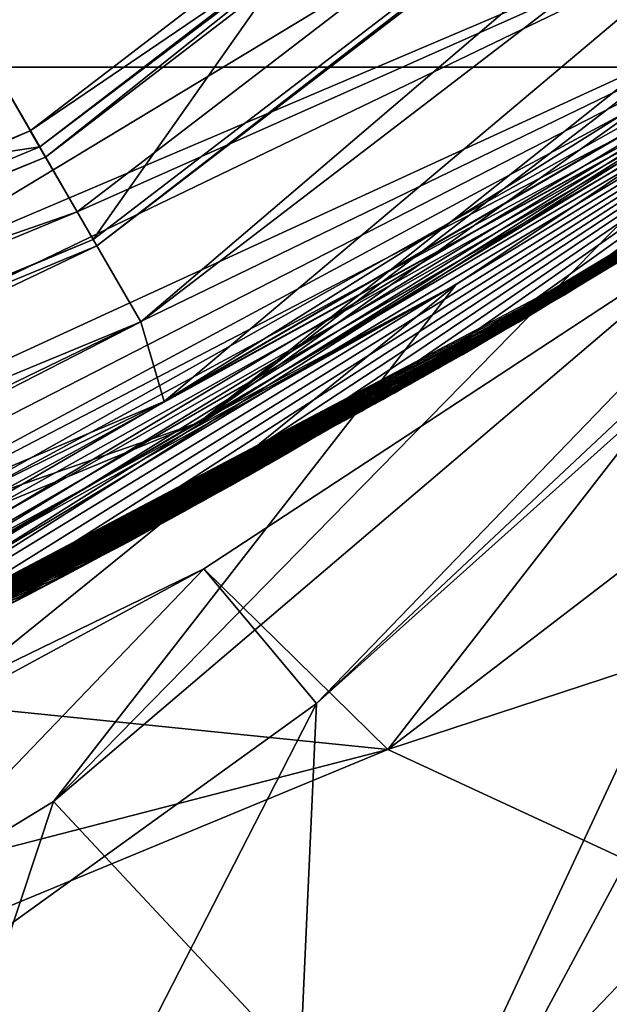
# Model space of a CAD drawing. Header units: metres. Extents: x -26 to 26, y -129 to 26.
# Tile 29 of 37: x 10.04 to 11.98, y -20.32 to -17.09. Entities that reach past the tile are written whole.
import ezdxf

# ---------------------------------------------------------------- set-up
doc = ezdxf.new("R2010")
doc.units = ezdxf.units.M
doc.layers.add('solid_509435_S', color=7, linetype='CONTINUOUS')

msp = doc.modelspace()

# ---------------------------------------------------------------- linework, layer by layer
at = {"layer": 'solid_509435_S'}
for points in [[(19.461279, -17.24119, -3), (-19.461279, -17.24119, -3), (-23.021856, -12.082803, -3)], [(23.021856, -12.082803, -3), (19.461279, -17.24119, -3), (-23.021856, -12.082803, -3)], [(10.281576, -17.808212, 138.33287), (9.467665, -16.398476, 138.33287), (13.3893, -13.389299, 138.33287)], [(14.540343, -14.540344, 138.33287), (10.281576, -17.808212, 138.33287), (13.3893, -13.389299, 138.33287)], [(14.248201, -14.248202, 135.330002), (10.075, -17.450413, 135.330002), (14.46554, -14.465529, 135.330002)], [(10.125, -17.537014, 135.429993), (10.075, -17.450413, 135.330002), (14.248201, -14.248202, 135.330002)], [(10.125, -17.537014, 135.429993), (14.248201, -14.248202, 135.330002), (14.318913, -14.318913, 135.429993)], [(10.105724, -17.503628, 135.762512), (14.291653, -14.291653, 135.762512), (9.467665, -16.398476, 138.33287)], [(14.318913, -14.318913, 135.569992), (14.291653, -14.291653, 135.762512), (10.105724, -17.503628, 135.762512)], [(14.318913, -14.318913, 135.569992), (10.105724, -17.503628, 135.762512), (10.125, -17.537014, 135.569992)], [(10.125, -17.537014, 135.569992), (10.125, -17.537014, 135.429993), (14.318913, -14.318913, 135.429993)], [(14.318913, -14.318913, 135.569992), (10.125, -17.537014, 135.569992), (14.318913, -14.318913, 135.429993)], [(10.075, -17.450413, 135.330002), (10.228681, -17.716587, 135.330002), (14.46554, -14.465529, 135.330002)], [(13.106019, -16.434427, 135.098297), (14.46554, -14.465529, 135.330002), (10.228681, -17.716587, 135.330002)], [(10.293844, -17.82946, 138.247314), (10.281576, -17.808212, 138.33287), (14.540343, -14.540344, 138.33287)], [(14.557693, -14.557693, 138.247314), (10.293844, -17.82946, 138.247314), (14.540343, -14.540344, 138.33287)], [(10.438025, -18.079208, 138.029999), (10.293844, -17.82946, 138.247314), (14.557693, -14.557693, 138.247314)], [(10.438025, -18.079208, 138.029999), (14.557693, -14.557693, 138.247314), (14.761604, -14.761612, 138.029999)], [(10.438025, -18.079208, 138.029999), (14.761604, -14.761612, 138.029999), (10.514373, -18.341394, 138.029999)], [(14.761604, -14.761612, 138.029999), (13.601547, -16.404285, 138.029999), (10.514373, -18.341394, 138.029999)], [(14.678471, -14.839817, 174.038971), (6.324873, -19.891905, 174.03862), (13.606032, -16.540676, 172.686035)], [(9.777121, -16.934469, 174.662201), (6.324873, -19.891905, 174.03862), (14.678471, -14.839817, 174.038971)], [(14.63072, -15.541075, 125.11097), (15.031196, -15.031196, 134.537384), (10.62866, -18.40938, 134.537384)], [(13.106019, -16.434427, 135.098297), (10.62866, -18.40938, 134.537384), (15.031196, -15.031196, 134.537384)], [(12.460523, -17.297647, 127.927071), (14.63072, -15.541075, 125.11097), (10.62866, -18.40938, 134.537384)], [(12.817595, -17.464897, 90.547516), (11.25, -19.485571), (15.909903, -15.909903)], [(19.087027, -16.909624), (15.909903, -15.909903), (11.25, -19.485571)], [(11.0154, -19.334505, 93.026917), (12.817595, -17.464897, 90.547516), (14.322605, -16.227066, 92.694038)], [(11.0154, -19.334505, 93.026917), (14.322605, -16.227066, 92.694038), (13.511043, -17.096268, 94.192772)], [(10.105724, -17.503628, 135.762512), (9.467665, -16.398476, 138.33287), (4.900824, -18.290123, 138.33287)], [(10.281576, -17.808212, 138.33287), (5.322134, -19.86248, 138.33287), (9.467665, -16.398476, 138.33287)], [(13.667795, -16.502131, 138.054291), (10.514373, -18.341394, 138.029999), (13.601547, -16.404285, 138.029999)], [(13.106019, -16.434427, 135.098297), (5.294755, -19.760286, 135.330002), (4.677484, -20.493397, 135.098297)], [(13.106019, -16.434427, 135.098297), (4.677484, -20.493397, 135.098297), (10.62866, -18.40938, 134.537384)], [(13.106019, -16.434427, 135.098297), (10.228681, -17.716587, 135.330002), (5.294755, -19.760286, 135.330002)], [(13.723512, -16.577007, 138.117325), (10.514373, -18.341394, 138.029999), (13.667795, -16.502131, 138.054291)], [(13.606032, -16.540676, 172.686035), (6.324873, -19.891905, 174.03862), (6.764122, -19.858164, 173.917465)], [(13.606032, -16.540676, 172.686035), (6.764122, -19.858164, 173.917465), (7.231336, -19.810268, 173.765793)], [(13.606032, -16.540676, 172.686035), (7.231336, -19.810268, 173.765793), (7.637366, -19.756128, 173.610886)], [(13.606032, -16.540676, 172.686035), (7.637366, -19.756128, 173.610886), (7.996027, -19.696196, 173.45166)], [(13.606032, -16.540676, 172.686035), (7.996027, -19.696196, 173.45166), (8.289303, -19.636202, 173.302353)], [(13.606032, -16.540676, 172.686035), (8.289303, -19.636202, 173.302353), (8.533363, -19.576622, 173.161682)], [(13.606032, -16.540676, 172.686035), (8.533363, -19.576622, 173.161682), (8.734652, -19.518911, 173.032166)], [(13.606032, -16.540676, 172.686035), (8.734652, -19.518911, 173.032166), (8.909617, -19.460705, 172.90741)], [(13.606032, -16.540676, 172.686035), (8.909617, -19.460705, 172.90741), (9.063986, -19.401356, 172.78656)], [(13.606032, -16.540676, 172.686035), (9.063986, -19.401356, 172.78656), (9.181419, -19.349926, 172.686035)], [(13.606032, -16.540676, 172.686035), (9.181419, -19.349926, 172.686035), (11.974933, -17.875586, 162.441711)], [(13.606032, -16.540676, 172.686035), (11.974933, -17.875586, 162.441711), (12.04436, -17.832077, 162.165527)], [(7.229136, -19.960722, 138.117279), (10.514373, -18.341394, 138.029999), (13.723512, -16.577007, 138.117325)], [(7.388861, -20.000505, 138.328186), (7.229136, -19.960722, 138.117279), (13.723512, -16.577007, 138.117325)], [(7.691638, -19.895685, 138.328186), (7.388861, -20.000505, 138.328186), (13.723512, -16.577007, 138.117325)], [(7.992971, -19.786655, 138.328186), (7.691638, -19.895685, 138.328186), (13.723512, -16.577007, 138.117325)], [(8.292424, -19.673578, 138.328186), (7.992971, -19.786655, 138.328186), (13.723512, -16.577007, 138.117325)], [(8.589622, -19.556622, 138.328186), (8.292424, -19.673578, 138.328186), (13.723512, -16.577007, 138.117325)], [(8.884637, -19.435785, 138.328171), (8.589622, -19.556622, 138.328186), (13.723512, -16.577007, 138.117325)], [(9.177767, -19.310963, 138.328171), (8.884637, -19.435785, 138.328171), (13.723512, -16.577007, 138.117325)], [(9.46937, -19.182003, 138.328171), (9.177767, -19.310963, 138.328171), (13.723512, -16.577007, 138.117325)], [(9.75975, -19.048752, 138.328171), (9.46937, -19.182003, 138.328171), (13.723512, -16.577007, 138.117325)], [(10.047828, -18.911697, 138.328171), (9.75975, -19.048752, 138.328171), (13.723512, -16.577007, 138.117325)], [(10.332347, -18.771494, 138.328171), (10.047828, -18.911697, 138.328171), (13.723512, -16.577007, 138.117325)], [(10.612673, -18.628551, 138.328171), (10.332347, -18.771494, 138.328171), (13.723512, -16.577007, 138.117325)], [(10.889751, -18.482479, 138.328171), (10.612673, -18.628551, 138.328171), (13.723512, -16.577007, 138.117325)], [(11.164761, -18.332693, 138.328171), (10.889751, -18.482479, 138.328171), (13.723512, -16.577007, 138.117325)], [(11.43854, -18.178713, 138.328156), (11.164761, -18.332693, 138.328171), (13.723512, -16.577007, 138.117325)], [(11.710433, -18.020878, 138.32814), (11.43854, -18.178713, 138.328156), (13.723512, -16.577007, 138.117325)], [(11.97939, -17.859816, 138.328156), (11.710433, -18.020878, 138.32814), (13.723512, -16.577007, 138.117325)], [(11.967866, -17.906164, 153.96109), (13.765648, -16.640331, 154.076782), (13.483635, -16.853609, 155.383652)], [(11.967866, -17.906164, 153.96109), (12.014098, -17.877817, 153.640274), (13.765648, -16.640331, 154.076782)], [(11.779011, -18.020161, 155.255142), (13.483635, -16.853609, 155.383652), (13.293497, -16.993158, 156.273026)], [(11.779011, -18.020161, 155.255142), (11.82654, -17.991741, 154.932022), (13.483635, -16.853609, 155.383652)], [(11.82654, -17.991741, 154.932022), (11.874065, -17.963142, 154.607178), (13.483635, -16.853609, 155.383652)], [(11.874065, -17.963142, 154.607178), (11.921347, -17.934511, 154.282333), (13.483635, -16.853609, 155.383652)], [(11.921347, -17.934511, 154.282333), (11.967866, -17.906164, 153.96109), (13.483635, -16.853609, 155.383652)], [(14.485654, -20.986086), (19.087027, -16.909624), (11.25, -19.485571)], [(11.626644, -18.110056, 156.279617), (13.293497, -16.993158, 156.273026), (13.160566, -17.088743, 156.898773)], [(11.626644, -18.110056, 156.279617), (11.678487, -18.079674, 155.932724), (13.293497, -16.993158, 156.273026)], [(11.678487, -18.079674, 155.932724), (11.730119, -18.049206, 155.585602), (13.293497, -16.993158, 156.273026)], [(11.730119, -18.049206, 155.585602), (11.779011, -18.020161, 155.255142), (13.293497, -16.993158, 156.273026)], [(13.511043, -17.096268, 94.192772), (12.640868, -20.012089, 98.827324), (10.895919, -21.97473, 97.107178)], [(11.0154, -19.334505, 93.026917), (13.511043, -17.096268, 94.192772), (10.895919, -21.97473, 97.107178)], [(11.535501, -18.162954, 156.883881), (13.160566, -17.088743, 156.898773), (13.040948, -17.173388, 157.464722)], [(11.535501, -18.162954, 156.883881), (11.579553, -18.13747, 156.592911), (13.160566, -17.088743, 156.898773)], [(11.579553, -18.13747, 156.592911), (11.626644, -18.110056, 156.279617), (13.160566, -17.088743, 156.898773)], [(13.141979, -17.106983, 124.58564), (12.460523, -17.297647, 127.927071), (10.150806, -19.65661, 126.09362)], [(13.141979, -17.106983, 124.58564), (10.150806, -19.65661, 126.09362), (11.352152, -20.944775, 122.386909)], [(13.141979, -17.106983, 124.58564), (11.352152, -20.944775, 122.386909), (13.004376, -19.218517, 120.356453)], [(11.45435, -18.209499, 157.413223), (13.040948, -17.173388, 157.464722), (12.944291, -17.240849, 157.924225)], [(11.45435, -18.209499, 157.413223), (11.493821, -18.186926, 157.156952), (13.040948, -17.173388, 157.464722)], [(11.493821, -18.186926, 157.156952), (11.535501, -18.162954, 156.883881), (13.040948, -17.173388, 157.464722)], [(14.769684, -21.397581, -3), (-14.769684, -21.397581, -3), (-19.461279, -17.24119, -3)], [(19.461279, -17.24119, -3), (14.769684, -21.397581, -3), (-19.461279, -17.24119, -3)], [(11.363141, -18.261189, 157.997269), (12.944291, -17.240849, 157.924225), (12.881824, -17.284008, 158.222321)], [(11.363141, -18.261189, 157.997269), (11.413393, -18.232792, 157.676498), (12.944291, -17.240849, 157.924225)], [(11.413393, -18.232792, 157.676498), (11.45435, -18.209499, 157.413223), (12.944291, -17.240849, 157.924225)], [(11.320708, -18.285019, 158.268539), (12.881824, -17.284008, 158.222321), (12.831616, -17.318447, 158.46257)], [(11.320708, -18.285019, 158.268539), (11.363141, -18.261189, 157.997269), (12.881824, -17.284008, 158.222321)], [(10.150806, -19.65661, 126.09362), (12.460523, -17.297647, 127.927071), (11.472894, -17.957716, 128.857651)], [(11.472894, -17.957716, 128.857651), (12.460523, -17.297647, 127.927071), (10.62866, -18.40938, 134.537384)], [(11.292505, -18.300787, 158.450302), (12.831616, -17.318447, 158.46257), (12.782018, -17.352253, 158.70047)], [(11.292505, -18.300787, 158.450302), (11.320708, -18.285019, 158.268539), (12.831616, -17.318447, 158.46257)], [(11.272262, -18.312073, 158.583405), (12.782018, -17.352253, 158.70047), (12.7352, -17.383968, 158.925354)], [(11.272262, -18.312073, 158.583405), (11.292505, -18.300787, 158.450302), (12.782018, -17.352253, 158.70047)], [(11.232648, -18.334101, 158.855881), (12.7352, -17.383968, 158.925354), (12.690125, -17.41433, 159.141998)], [(11.232648, -18.334101, 158.855881), (11.255054, -18.321651, 158.699905), (12.7352, -17.383968, 158.925354)], [(11.255054, -18.321651, 158.699905), (11.272262, -18.312073, 158.583405), (12.7352, -17.383968, 158.925354)], [(11.206818, -18.348421, 159.040527), (12.690125, -17.41433, 159.141998), (12.647721, -17.442739, 159.345749)], [(11.206818, -18.348421, 159.040527), (11.232648, -18.334101, 158.855881), (12.690125, -17.41433, 159.141998)], [(10.075, -17.450413, 135.330002), (5.215203, -19.463406, 135.330002), (10.228681, -17.716587, 135.330002)], [(5.241086, -19.559998, 135.429993), (5.215203, -19.463406, 135.330002), (10.075, -17.450413, 135.330002)], [(5.241086, -19.559998, 135.429993), (10.075, -17.450413, 135.330002), (10.125, -17.537014, 135.429993)], [(11.171982, -18.367676, 159.296097), (12.647721, -17.442739, 159.345749), (12.612213, -17.466413, 159.516235)], [(11.171982, -18.367676, 159.296097), (11.185937, -18.35997, 159.192947), (12.647721, -17.442739, 159.345749)], [(11.185937, -18.35997, 159.192947), (11.206818, -18.348421, 159.040527), (12.647721, -17.442739, 159.345749)], [(12.817595, -17.464897, 90.547516), (10.645115, -18.8908, 88.381004), (11.25, -19.485571)], [(11.0154, -19.334505, 93.026917), (10.645115, -18.8908, 88.381004), (12.817595, -17.464897, 90.547516)], [(11.144039, -18.383055, 159.497711), (12.587269, -17.482985, 159.63588), (12.56449, -17.498072, 159.745132)], [(11.144039, -18.383055, 159.497711), (11.149086, -18.380285, 159.463409), (12.587269, -17.482985, 159.63588)], [(11.149086, -18.380285, 159.463409), (11.154422, -18.377354, 159.425766), (12.587269, -17.482985, 159.63588)], [(11.154422, -18.377354, 159.425766), (11.161735, -18.373327, 159.372314), (12.587269, -17.482985, 159.63588)], [(11.161735, -18.373327, 159.372314), (12.612213, -17.466413, 159.516235), (12.587269, -17.482985, 159.63588)], [(11.161735, -18.373327, 159.372314), (11.171982, -18.367676, 159.296097), (12.612213, -17.466413, 159.516235)], [(5.231108, -19.52276, 135.762512), (10.105724, -17.503628, 135.762512), (4.900824, -18.290123, 138.33287)], [(10.125, -17.537014, 135.569992), (10.105724, -17.503628, 135.762512), (5.231108, -19.52276, 135.762512)], [(11.104648, -18.404526, 159.727234), (12.544818, -17.511068, 159.839569), (12.528171, -17.522038, 159.919617)], [(11.104648, -18.404526, 159.727234), (11.11107, -18.401041, 159.693802), (12.544818, -17.511068, 159.839569)], [(11.11107, -18.401041, 159.693802), (11.117121, -18.397753, 159.661057), (12.544818, -17.511068, 159.839569)], [(11.117121, -18.397753, 159.661057), (11.122796, -18.394665, 159.629135), (12.544818, -17.511068, 159.839569)], [(11.122796, -18.394665, 159.629135), (12.56449, -17.498072, 159.745132), (12.544818, -17.511068, 159.839569)], [(11.122796, -18.394665, 159.629135), (11.12824, -18.391697, 159.597321), (12.56449, -17.498072, 159.745132)], [(11.12824, -18.391697, 159.597321), (11.133606, -18.388767, 159.564728), (12.56449, -17.498072, 159.745132)], [(11.133606, -18.388767, 159.564728), (11.138885, -18.38588, 159.531448), (12.56449, -17.498072, 159.745132)], [(11.138885, -18.38588, 159.531448), (11.144039, -18.383055, 159.497711), (12.56449, -17.498072, 159.745132)], [(10.125, -17.537014, 135.569992), (5.231108, -19.52276, 135.762512), (5.241086, -19.559998, 135.569992)], [(5.241086, -19.559998, 135.569992), (5.241086, -19.559998, 135.429993), (10.125, -17.537014, 135.429993)], [(10.125, -17.537014, 135.569992), (5.241086, -19.559998, 135.569992), (10.125, -17.537014, 135.429993)], [(11.042779, -18.437773, 159.987228), (12.48982, -17.547213, 160.105072), (12.479339, -17.554071, 160.155869)], [(11.042779, -18.437773, 159.987228), (11.051811, -18.432955, 159.955811), (12.48982, -17.547213, 160.105072)], [(11.051811, -18.432955, 159.955811), (11.057072, -18.430143, 159.936874), (12.48982, -17.547213, 160.105072)], [(11.057072, -18.430143, 159.936874), (11.061137, -18.427967, 159.921738), (12.48982, -17.547213, 160.105072)], [(11.061137, -18.427967, 159.921738), (12.500587, -17.540159, 160.05278), (12.48982, -17.547213, 160.105072)], [(11.061137, -18.427967, 159.921738), (11.06601, -18.425356, 159.902908), (12.500587, -17.540159, 160.05278)], [(11.06601, -18.425356, 159.902908), (11.071796, -18.422251, 159.879547), (12.500587, -17.540159, 160.05278)], [(11.071796, -18.422251, 159.879547), (11.077888, -18.418976, 159.85379), (12.500587, -17.540159, 160.05278)], [(11.077888, -18.418976, 159.85379), (12.513224, -17.531866, 159.991684), (12.500587, -17.540159, 160.05278)], [(11.077888, -18.418976, 159.85379), (11.084102, -18.41563, 159.826279), (12.513224, -17.531866, 159.991684)], [(11.084102, -18.41563, 159.826279), (11.090675, -18.412083, 159.795868), (12.513224, -17.531866, 159.991684)], [(11.090675, -18.412083, 159.795868), (12.528171, -17.522038, 159.919617), (12.513224, -17.531866, 159.991684)], [(11.090675, -18.412083, 159.795868), (11.097787, -18.408239, 159.761597), (12.528171, -17.522038, 159.919617)], [(11.097787, -18.408239, 159.761597), (11.104648, -18.404526, 159.727234), (12.528171, -17.522038, 159.919617)], [(10.994595, -18.463486, 160.218002), (12.439505, -17.580017, 160.351974), (12.429817, -17.586306, 160.399887)], [(10.994595, -18.463486, 160.218002), (10.996134, -18.462654, 160.205017), (12.439505, -17.580017, 160.351974)], [(10.996134, -18.462654, 160.205017), (10.998091, -18.461601, 160.189178), (12.439505, -17.580017, 160.351974)], [(10.998091, -18.461601, 160.189178), (11.000161, -18.460487, 160.173203), (12.439505, -17.580017, 160.351974)], [(11.000161, -18.460487, 160.173203), (12.448166, -17.57439, 160.30896), (12.439505, -17.580017, 160.351974)], [(11.000161, -18.460487, 160.173203), (11.002009, -18.459496, 160.159698), (12.448166, -17.57439, 160.30896)], [(11.002009, -18.459496, 160.159698), (11.003606, -18.458639, 160.148712), (12.448166, -17.57439, 160.30896)], [(11.003606, -18.458639, 160.148712), (11.005142, -18.457815, 160.138763), (12.448166, -17.57439, 160.30896)], [(11.005142, -18.457815, 160.138763), (12.454759, -17.570099, 160.276718), (12.448166, -17.57439, 160.30896)], [(11.005142, -18.457815, 160.138763), (11.006657, -18.457005, 160.129547), (12.454759, -17.570099, 160.276718)], [(11.006657, -18.457005, 160.129547), (11.008192, -18.456184, 160.120743), (12.454759, -17.570099, 160.276718)], [(11.008192, -18.456184, 160.120743), (11.009777, -18.455338, 160.112213), (12.454759, -17.570099, 160.276718)], [(11.009777, -18.455338, 160.112213), (12.459308, -17.567133, 160.254623), (12.454759, -17.570099, 160.276718)], [(11.009777, -18.455338, 160.112213), (11.011437, -18.454453, 160.103836), (12.459308, -17.567133, 160.254623)], [(11.011437, -18.454453, 160.103836), (11.013209, -18.453508, 160.095428), (12.459308, -17.567133, 160.254623)], [(11.013209, -18.453508, 160.095428), (12.462761, -17.564882, 160.237717), (12.459308, -17.567133, 160.254623)], [(11.013209, -18.453508, 160.095428), (11.015253, -18.452421, 160.086365), (12.462761, -17.564882, 160.237717)], [(11.015253, -18.452421, 160.086365), (11.017713, -18.451111, 160.076126), (12.462761, -17.564882, 160.237717)], [(11.017713, -18.451111, 160.076126), (12.466483, -17.562456, 160.219269), (12.462761, -17.564882, 160.237717)], [(11.017713, -18.451111, 160.076126), (11.020824, -18.449457, 160.06395), (12.466483, -17.562456, 160.219269)], [(11.020824, -18.449457, 160.06395), (12.471447, -17.559223, 160.194534), (12.466483, -17.562456, 160.219269)], [(11.020824, -18.449457, 160.06395), (11.025184, -18.44714, 160.047897), (12.471447, -17.559223, 160.194534)], [(11.025184, -18.44714, 160.047897), (11.032138, -18.443439, 160.023621), (12.471447, -17.559223, 160.194534)], [(11.032138, -18.443439, 160.023621), (12.479339, -17.554071, 160.155869), (12.471447, -17.559223, 160.194534)], [(11.032138, -18.443439, 160.023621), (11.042779, -18.437773, 159.987228), (12.479339, -17.554071, 160.155869)], [(10.975692, -18.473764, 160.427292), (12.396582, -17.607832, 160.5634), (12.373816, -17.622532, 160.674835)], [(10.975692, -18.473764, 160.427292), (10.977971, -18.472515, 160.396378), (12.396582, -17.607832, 160.5634)], [(10.977971, -18.472515, 160.396378), (10.97947, -18.471693, 160.376907), (12.396582, -17.607832, 160.5634)], [(10.97947, -18.471693, 160.376907), (10.98083, -18.470951, 160.360489), (12.396582, -17.607832, 160.5634)], [(10.98083, -18.470951, 160.360489), (10.982908, -18.46982, 160.336807), (12.396582, -17.607832, 160.5634)], [(10.982908, -18.46982, 160.336807), (12.415079, -17.595861, 160.472412), (12.396582, -17.607832, 160.5634)], [(10.982908, -18.46982, 160.336807), (10.985195, -18.468576, 160.31131), (12.415079, -17.595861, 160.472412)], [(10.985195, -18.468576, 160.31131), (10.98739, -18.467384, 160.287323), (12.415079, -17.595861, 160.472412)], [(10.98739, -18.467384, 160.287323), (10.989266, -18.466364, 160.267319), (12.415079, -17.595861, 160.472412)], [(10.989266, -18.466364, 160.267319), (12.429817, -17.586306, 160.399887), (12.415079, -17.595861, 160.472412)], [(10.989266, -18.466364, 160.267319), (10.990564, -18.46566, 160.254272), (12.429817, -17.586306, 160.399887)], [(10.990564, -18.46566, 160.254272), (10.991837, -18.464973, 160.242371), (12.429817, -17.586306, 160.399887)], [(10.991837, -18.464973, 160.242371), (10.993225, -18.464224, 160.229919), (12.429817, -17.586306, 160.399887)], [(10.993225, -18.464224, 160.229919), (10.994595, -18.463486, 160.218002), (12.429817, -17.586306, 160.399887)], [(10.963076, -18.480778, 160.643036), (12.351653, -17.63681, 160.7827), (12.330674, -17.650297, 160.884125)], [(10.963076, -18.480778, 160.643036), (10.964944, -18.479725, 160.603699), (12.351653, -17.63681, 160.7827)], [(10.964944, -18.479725, 160.603699), (10.967141, -18.478495, 160.562241), (12.351653, -17.63681, 160.7827)], [(10.967141, -18.478495, 160.562241), (12.373816, -17.622532, 160.674835), (12.351653, -17.63681, 160.7827)], [(10.967141, -18.478495, 160.562241), (10.969955, -18.476931, 160.513962), (12.373816, -17.622532, 160.674835)], [(10.969955, -18.476931, 160.513962), (10.972806, -18.475353, 160.469147), (12.373816, -17.622532, 160.674835)], [(10.972806, -18.475353, 160.469147), (10.975692, -18.473764, 160.427292), (12.373816, -17.622532, 160.674835)], [(10.954753, -18.485771, 160.954163), (12.301516, -17.669001, 161.023773), (12.255659, -17.698318, 161.239746)], [(10.954753, -18.485771, 160.954163), (10.955953, -18.484987, 160.880722), (12.301516, -17.669001, 161.023773)], [(10.955953, -18.484987, 160.880722), (10.95723, -18.484194, 160.820007), (12.301516, -17.669001, 161.023773)], [(10.95723, -18.484194, 160.820007), (10.958594, -18.483372, 160.767502), (12.301516, -17.669001, 161.023773)], [(10.958594, -18.483372, 160.767502), (12.330674, -17.650297, 160.884125), (12.301516, -17.669001, 161.023773)], [(10.958594, -18.483372, 160.767502), (10.960036, -18.482523, 160.721085), (12.330674, -17.650297, 160.884125)], [(10.960036, -18.482523, 160.721085), (10.961524, -18.481663, 160.680161), (12.330674, -17.650297, 160.884125)], [(10.961524, -18.481663, 160.680161), (10.963076, -18.480778, 160.643036), (12.330674, -17.650297, 160.884125)], [(10.952505, -18.487463, 161.18985), (12.255659, -17.698318, 161.239746), (12.193748, -17.73773, 161.523422)], [(10.952505, -18.487463, 161.18985), (10.953611, -18.486576, 161.050308), (12.255659, -17.698318, 161.239746)], [(10.953611, -18.486576, 161.050308), (10.954753, -18.485771, 160.954163), (12.255659, -17.698318, 161.239746)], [(5.215203, -19.463406, 135.330002), (5.294755, -19.760286, 135.330002), (10.228681, -17.716587, 135.330002)], [(10.951145, -18.489302, 161.669327), (12.193748, -17.73773, 161.523422), (12.120953, -17.783833, 161.844177)], [(10.951145, -18.489302, 161.669327), (10.951681, -18.488316, 161.374512), (12.193748, -17.73773, 161.523422)], [(10.951681, -18.488316, 161.374512), (10.952505, -18.487463, 161.18985), (12.193748, -17.73773, 161.523422)], [(5.328486, -19.886179, 138.247314), (5.322134, -19.86248, 138.33287), (10.281576, -17.808212, 138.33287)], [(10.293844, -17.82946, 138.247314), (5.328486, -19.886179, 138.247314), (10.281576, -17.808212, 138.33287)], [(10.950688, -18.490389, 162.001358), (12.120953, -17.783833, 161.844177), (12.04436, -17.832077, 162.165527)], [(10.950688, -18.490389, 162.001358), (10.951145, -18.489302, 161.669327), (12.120953, -17.783833, 161.844177)], [(11.710433, -18.020878, 138.32814), (12.151845, -17.792316, 152.675598), (12.105832, -17.821051, 152.999222)], [(11.97939, -17.859816, 138.328156), (12.151845, -17.792316, 152.675598), (11.710433, -18.020878, 138.32814)], [(5.403112, -20.164734, 138.029999), (5.328486, -19.886179, 138.247314), (10.293844, -17.82946, 138.247314)], [(5.403112, -20.164734, 138.029999), (10.293844, -17.82946, 138.247314), (10.438025, -18.079208, 138.029999)], [(10.949871, -18.491428, 162.225739), (12.04436, -17.832077, 162.165527), (11.974933, -17.875586, 162.441711)], [(10.949871, -18.491428, 162.225739), (10.950688, -18.490389, 162.001358), (12.04436, -17.832077, 162.165527)], [(11.710433, -18.020878, 138.32814), (12.105832, -17.821051, 152.999222), (12.059958, -17.849525, 153.320526)], [(11.710433, -18.020878, 138.32814), (12.059958, -17.849525, 153.320526), (12.014098, -17.877817, 153.640274)], [(11.907358, -17.917738, 162.696365), (11.974933, -17.875586, 162.441711), (9.181419, -19.349926, 172.686035)], [(10.948569, -18.49255, 162.377396), (11.974933, -17.875586, 162.441711), (11.907358, -17.917738, 162.696365)], [(10.948569, -18.49255, 162.377396), (10.949871, -18.491428, 162.225739), (11.974933, -17.875586, 162.441711)], [(11.710433, -18.020878, 138.32814), (12.014098, -17.877817, 153.640274), (11.967866, -17.906164, 153.96109)], [(11.840959, -17.958969, 162.93306), (11.907358, -17.917738, 162.696365), (9.181419, -19.349926, 172.686035)], [(10.944675, -18.495308, 162.606491), (11.907358, -17.917738, 162.696365), (11.840959, -17.958969, 162.93306)], [(10.944675, -18.495308, 162.606491), (10.946841, -18.493826, 162.498642), (11.907358, -17.917738, 162.696365)], [(10.946841, -18.493826, 162.498642), (10.948569, -18.49255, 162.377396), (11.907358, -17.917738, 162.696365)], [(11.43854, -18.178713, 138.328156), (11.921347, -17.934511, 154.282333), (11.874065, -17.963142, 154.607178)], [(11.710433, -18.020878, 138.32814), (11.921347, -17.934511, 154.282333), (11.43854, -18.178713, 138.328156)], [(11.710433, -18.020878, 138.32814), (11.967866, -17.906164, 153.96109), (11.921347, -17.934511, 154.282333)], [(10.150806, -19.65661, 126.09362), (11.472894, -17.957716, 128.857651), (6.991259, -21.589174, 127.516815)], [(7.681053, -20.036888, 129.938538), (6.991259, -21.589174, 127.516815), (11.472894, -17.957716, 128.857651)], [(7.681053, -20.036888, 129.938538), (11.472894, -17.957716, 128.857651), (9.526139, -19.046064, 130.400024)], [(11.776837, -17.998606, 163.149139), (11.840959, -17.958969, 162.93306), (9.181419, -19.349926, 172.686035)], [(9.526139, -19.046064, 130.400024), (11.472894, -17.957716, 128.857651), (10.62866, -18.40938, 134.537384)], [(10.938969, -18.498978, 162.802185), (11.840959, -17.958969, 162.93306), (11.776837, -17.998606, 163.149139)], [(10.938969, -18.498978, 162.802185), (10.941965, -18.49708, 162.710022), (11.840959, -17.958969, 162.93306)], [(10.941965, -18.49708, 162.710022), (10.944675, -18.495308, 162.606491), (11.840959, -17.958969, 162.93306)], [(11.43854, -18.178713, 138.328156), (11.874065, -17.963142, 154.607178), (11.82654, -17.991741, 154.932022)], [(11.714535, -18.036947, 163.347748), (11.776837, -17.998606, 163.149139), (9.181419, -19.349926, 172.686035)], [(10.927863, -18.505762, 163.046204), (11.776837, -17.998606, 163.149139), (11.714535, -18.036947, 163.347748)], [(10.927863, -18.505762, 163.046204), (10.931863, -18.503351, 162.970306), (11.776837, -17.998606, 163.149139)], [(10.931863, -18.503351, 162.970306), (10.935576, -18.501083, 162.889175), (11.776837, -17.998606, 163.149139)], [(10.935576, -18.501083, 162.889175), (10.938969, -18.498978, 162.802185), (11.776837, -17.998606, 163.149139)], [(11.43854, -18.178713, 138.328156), (11.82654, -17.991741, 154.932022), (11.779011, -18.020161, 155.255142)], [(11.43854, -18.178713, 138.328156), (11.779011, -18.020161, 155.255142), (11.730119, -18.049206, 155.585602)], [(11.653288, -18.074471, 163.532547), (11.714535, -18.036947, 163.347748), (9.181419, -19.349926, 172.686035)], [(10.91429, -18.513803, 163.248688), (11.714535, -18.036947, 163.347748), (11.653288, -18.074471, 163.532547)], [(10.91429, -18.513803, 163.248688), (10.91907, -18.51099, 163.184753), (11.714535, -18.036947, 163.347748)], [(10.91907, -18.51099, 163.184753), (10.923602, -18.508307, 163.117371), (11.714535, -18.036947, 163.347748)], [(10.923602, -18.508307, 163.117371), (10.927863, -18.505762, 163.046204), (11.714535, -18.036947, 163.347748)], [(11.164761, -18.332693, 138.328171), (11.730119, -18.049206, 155.585602), (11.678487, -18.079674, 155.932724)], [(11.43854, -18.178713, 138.328156), (11.730119, -18.049206, 155.585602), (11.164761, -18.332693, 138.328171)], [(5.403112, -20.164734, 138.029999), (10.438025, -18.079208, 138.029999), (7.162588, -19.759829, 138.029999)], [(10.438025, -18.079208, 138.029999), (10.514373, -18.341394, 138.029999), (7.162588, -19.759829, 138.029999)], [(11.593127, -18.111158, 163.704559), (11.653288, -18.074471, 163.532547), (9.181419, -19.349926, 172.686035)], [(10.898737, -18.522867, 163.422821), (11.653288, -18.074471, 163.532547), (11.593127, -18.111158, 163.704559)], [(10.898737, -18.522867, 163.422821), (10.904903, -18.519287, 163.358734), (11.653288, -18.074471, 163.532547)], [(10.904903, -18.519287, 163.358734), (10.909805, -18.51643, 163.303467), (11.653288, -18.074471, 163.532547)], [(10.909805, -18.51643, 163.303467), (10.91429, -18.513803, 163.248688), (11.653288, -18.074471, 163.532547)], [(11.164761, -18.332693, 138.328171), (11.678487, -18.079674, 155.932724), (11.626644, -18.110056, 156.279617)], [(11.534296, -18.14687, 163.864105), (11.593127, -18.111158, 163.704559), (9.181419, -19.349926, 172.686035)], [(10.883853, -18.531462, 163.559494), (11.593127, -18.111158, 163.704559), (11.534296, -18.14687, 163.864105)], [(10.883853, -18.531462, 163.559494), (10.891704, -18.526936, 163.490112), (11.593127, -18.111158, 163.704559)], [(10.891704, -18.526936, 163.490112), (10.898737, -18.522867, 163.422821), (11.593127, -18.111158, 163.704559)], [(11.164761, -18.332693, 138.328171), (11.626644, -18.110056, 156.279617), (11.579553, -18.13747, 156.592911)], [(11.4764, -18.181849, 164.013123), (11.534296, -18.14687, 163.864105), (9.181419, -19.349926, 172.686035)], [(10.855538, -18.547699, 163.774841), (11.534296, -18.14687, 163.864105), (11.4764, -18.181849, 164.013123)], [(10.855538, -18.547699, 163.774841), (10.865584, -18.541952, 163.703598), (11.534296, -18.14687, 163.864105)], [(10.865584, -18.541952, 163.703598), (10.875085, -18.536503, 163.631287), (11.534296, -18.14687, 163.864105)], [(10.875085, -18.536503, 163.631287), (10.883853, -18.531462, 163.559494), (11.534296, -18.14687, 163.864105)], [(10.889751, -18.482479, 138.328171), (11.535501, -18.162954, 156.883881), (11.493821, -18.186926, 157.156952)], [(11.164761, -18.332693, 138.328171), (11.535501, -18.162954, 156.883881), (10.889751, -18.482479, 138.328171)], [(11.164761, -18.332693, 138.328171), (11.579553, -18.13747, 156.592911), (11.535501, -18.162954, 156.883881)], [(11.419914, -18.215818, 164.151184), (11.4764, -18.181849, 164.013123), (9.181419, -19.349926, 172.686035)], [(10.833803, -18.560095, 163.914093), (11.4764, -18.181849, 164.013123), (11.419914, -18.215818, 164.151184)], [(10.833803, -18.560095, 163.914093), (10.844927, -18.553759, 163.845139), (11.4764, -18.181849, 164.013123)], [(10.844927, -18.553759, 163.845139), (10.855538, -18.547699, 163.774841), (11.4764, -18.181849, 164.013123)], [(10.889751, -18.482479, 138.328171), (11.493821, -18.186926, 157.156952), (11.45435, -18.209499, 157.413223)], [(11.36427, -18.249125, 164.280426), (11.419914, -18.215818, 164.151184), (9.181419, -19.349926, 172.686035)], [(10.810357, -18.573412, 164.046173), (11.419914, -18.215818, 164.151184), (11.36427, -18.249125, 164.280426)], [(10.810357, -18.573412, 164.046173), (10.822251, -18.566662, 163.981232), (11.419914, -18.215818, 164.151184)], [(10.822251, -18.566662, 163.981232), (10.833803, -18.560095, 163.914093), (11.419914, -18.215818, 164.151184)], [(10.889751, -18.482479, 138.328171), (11.45435, -18.209499, 157.413223), (11.413393, -18.232792, 157.676498)], [(11.30854, -18.282324, 164.403503), (11.36427, -18.249125, 164.280426), (9.181419, -19.349926, 172.686035)], [(10.78604, -18.587172, 164.167328), (11.36427, -18.249125, 164.280426), (11.30854, -18.282324, 164.403503)], [(10.78604, -18.587172, 164.167328), (10.798263, -18.580261, 164.108261), (11.36427, -18.249125, 164.280426)], [(10.798263, -18.580261, 164.108261), (10.810357, -18.573412, 164.046173), (11.36427, -18.249125, 164.280426)], [(10.889751, -18.482479, 138.328171), (11.413393, -18.232792, 157.676498), (11.363141, -18.261189, 157.997269)], [(10.889751, -18.482479, 138.328171), (11.363141, -18.261189, 157.997269), (11.320708, -18.285019, 158.268539)], [(11.252584, -18.315495, 164.521027), (11.30854, -18.282324, 164.403503), (9.181419, -19.349926, 172.686035)], [(18.281223, -18.281223, -0.146447), (14.485654, -20.986086), (9.893726, -23.885569, -0.146447)], [(18.281223, -18.281223, -0.146447), (9.893726, -23.885569, -0.146447), (14.769684, -21.397581, -0.5)], [(10.612673, -18.628551, 138.328171), (11.320708, -18.285019, 158.268539), (11.292505, -18.300787, 158.450302)], [(10.889751, -18.482479, 138.328171), (11.320708, -18.285019, 158.268539), (10.612673, -18.628551, 138.328171)], [(10.76035, -18.601652, 164.280945), (11.30854, -18.282324, 164.403503), (11.252584, -18.315495, 164.521027)], [(10.76035, -18.601652, 164.280945), (10.773508, -18.594242, 164.224426), (11.30854, -18.282324, 164.403503)], [(10.773508, -18.594242, 164.224426), (10.78604, -18.587172, 164.167328), (11.30854, -18.282324, 164.403503)], [(11.19627, -18.348709, 164.633667), (11.252584, -18.315495, 164.521027), (9.181419, -19.349926, 172.686035)], [(10.612673, -18.628551, 138.328171), (11.292505, -18.300787, 158.450302), (11.272262, -18.312073, 158.583405)], [(10.612673, -18.628551, 138.328171), (11.272262, -18.312073, 158.583405), (11.255054, -18.321651, 158.699905)], [(10.612673, -18.628551, 138.328171), (11.255054, -18.321651, 158.699905), (11.232648, -18.334101, 158.855881)], [(10.731127, -18.618063, 164.39595), (11.252584, -18.315495, 164.521027), (11.19627, -18.348709, 164.633667)], [(10.731127, -18.618063, 164.39595), (10.746264, -18.60957, 164.338043), (11.252584, -18.315495, 164.521027)], [(10.746264, -18.60957, 164.338043), (10.76035, -18.601652, 164.280945), (11.252584, -18.315495, 164.521027)], [(7.229136, -19.960722, 138.117279), (7.162588, -19.759829, 138.029999), (10.514373, -18.341394, 138.029999)], [(11.13903, -18.38229, 164.742737), (11.19627, -18.348709, 164.633667), (9.181419, -19.349926, 172.686035)], [(10.612673, -18.628551, 138.328171), (11.232648, -18.334101, 158.855881), (11.206818, -18.348421, 159.040527)], [(10.612673, -18.628551, 138.328171), (11.206818, -18.348421, 159.040527), (11.185937, -18.35997, 159.192947)], [(10.69746, -18.636892, 164.513947), (11.19627, -18.348709, 164.633667), (11.13903, -18.38229, 164.742737)], [(10.69746, -18.636892, 164.513947), (10.714941, -18.627125, 164.454376), (11.19627, -18.348709, 164.633667)], [(10.714941, -18.627125, 164.454376), (10.731127, -18.618063, 164.39595), (11.19627, -18.348709, 164.633667)], [(11.080987, -18.416159, 164.848129), (11.13903, -18.38229, 164.742737), (9.181419, -19.349926, 172.686035)], [(10.332347, -18.771494, 138.328171), (11.12824, -18.391697, 159.597321), (11.122796, -18.394665, 159.629135)], [(10.612673, -18.628551, 138.328171), (11.12824, -18.391697, 159.597321), (10.332347, -18.771494, 138.328171)], [(10.612673, -18.628551, 138.328171), (11.185937, -18.35997, 159.192947), (11.171982, -18.367676, 159.296097)], [(10.612673, -18.628551, 138.328171), (11.171982, -18.367676, 159.296097), (11.161735, -18.373327, 159.372314)], [(10.612673, -18.628551, 138.328171), (11.161735, -18.373327, 159.372314), (11.154422, -18.377354, 159.425766)], [(10.612673, -18.628551, 138.328171), (11.154422, -18.377354, 159.425766), (11.149086, -18.380285, 159.463409)], [(10.612673, -18.628551, 138.328171), (11.149086, -18.380285, 159.463409), (11.144039, -18.383055, 159.497711)], [(10.612673, -18.628551, 138.328171), (11.144039, -18.383055, 159.497711), (11.138885, -18.38588, 159.531448)], [(10.612673, -18.628551, 138.328171), (11.138885, -18.38588, 159.531448), (11.133606, -18.388767, 159.564728)], [(10.612673, -18.628551, 138.328171), (11.133606, -18.388767, 159.564728), (11.12824, -18.391697, 159.597321)], [(10.657918, -18.658909, 164.637268), (11.13903, -18.38229, 164.742737), (11.080987, -18.416159, 164.848129)], [(10.657918, -18.658909, 164.637268), (10.678443, -18.647493, 164.575058), (11.13903, -18.38229, 164.742737)], [(10.678443, -18.647493, 164.575058), (10.69746, -18.636892, 164.513947), (11.13903, -18.38229, 164.742737)], [(4.677484, -20.493397, 135.098297), (5.5018, -20.532995, 134.537384), (10.62866, -18.40938, 134.537384)], [(9.526139, -19.046064, 130.400024), (10.62866, -18.40938, 134.537384), (5.5018, -20.532995, 134.537384)], [(11.020806, -18.451071, 164.952393), (11.080987, -18.416159, 164.848129), (9.181419, -19.349926, 172.686035)], [(10.332347, -18.771494, 138.328171), (11.122796, -18.394665, 159.629135), (11.117121, -18.397753, 159.661057)], [(10.332347, -18.771494, 138.328171), (11.117121, -18.397753, 159.661057), (11.11107, -18.401041, 159.693802)], [(10.332347, -18.771494, 138.328171), (11.11107, -18.401041, 159.693802), (11.104648, -18.404526, 159.727234)], [(10.332347, -18.771494, 138.328171), (11.104648, -18.404526, 159.727234), (11.097787, -18.408239, 159.761597)], [(10.332347, -18.771494, 138.328171), (11.097787, -18.408239, 159.761597), (11.090675, -18.412083, 159.795868)], [(10.332347, -18.771494, 138.328171), (11.090675, -18.412083, 159.795868), (11.084102, -18.41563, 159.826279)], [(10.332347, -18.771494, 138.328171), (11.084102, -18.41563, 159.826279), (11.077888, -18.418976, 159.85379)], [(10.332347, -18.771494, 138.328171), (11.077888, -18.418976, 159.85379), (11.071796, -18.422251, 159.879547)], [(10.332347, -18.771494, 138.328171), (11.071796, -18.422251, 159.879547), (11.06601, -18.425356, 159.902908)], [(10.635249, -18.671486, 164.702057), (11.080987, -18.416159, 164.848129), (11.020806, -18.451071, 164.952393)], [(10.635249, -18.671486, 164.702057), (10.657918, -18.658909, 164.637268), (11.080987, -18.416159, 164.848129)], [(10.959464, -18.486441, 165.053833), (11.020806, -18.451071, 164.952393), (9.181419, -19.349926, 172.686035)], [(10.332347, -18.771494, 138.328171), (11.06601, -18.425356, 159.902908), (11.061137, -18.427967, 159.921738)], [(10.332347, -18.771494, 138.328171), (11.061137, -18.427967, 159.921738), (11.057072, -18.430143, 159.936874)], [(10.332347, -18.771494, 138.328171), (11.057072, -18.430143, 159.936874), (11.051811, -18.432955, 159.955811)], [(10.332347, -18.771494, 138.328171), (11.051811, -18.432955, 159.955811), (11.042779, -18.437773, 159.987228)], [(10.332347, -18.771494, 138.328171), (11.042779, -18.437773, 159.987228), (11.032138, -18.443439, 160.023621)], [(10.332347, -18.771494, 138.328171), (11.032138, -18.443439, 160.023621), (11.025184, -18.44714, 160.047897)], [(10.332347, -18.771494, 138.328171), (11.025184, -18.44714, 160.047897), (11.020824, -18.449457, 160.06395)], [(10.332347, -18.771494, 138.328171), (11.020824, -18.449457, 160.06395), (11.017713, -18.451111, 160.076126)], [(10.332347, -18.771494, 138.328171), (11.017713, -18.451111, 160.076126), (11.015253, -18.452421, 160.086365)], [(10.332347, -18.771494, 138.328171), (11.015253, -18.452421, 160.086365), (11.013209, -18.453508, 160.095428)], [(10.332347, -18.771494, 138.328171), (11.013209, -18.453508, 160.095428), (11.011437, -18.454453, 160.103836)], [(10.332347, -18.771494, 138.328171), (11.011437, -18.454453, 160.103836), (11.009777, -18.455338, 160.112213)], [(10.332347, -18.771494, 138.328171), (11.009777, -18.455338, 160.112213), (11.008192, -18.456184, 160.120743)], [(10.332347, -18.771494, 138.328171), (11.008192, -18.456184, 160.120743), (11.006657, -18.457005, 160.129547)], [(10.581235, -18.701321, 164.842804), (11.020806, -18.451071, 164.952393), (10.959464, -18.486441, 165.053833)], [(10.581235, -18.701321, 164.842804), (10.610237, -18.685324, 164.769379), (11.020806, -18.451071, 164.952393)], [(10.610237, -18.685324, 164.769379), (10.635249, -18.671486, 164.702057), (11.020806, -18.451071, 164.952393)], [(10.89765, -18.521862, 165.151489), (10.959464, -18.486441, 165.053833), (9.181419, -19.349926, 172.686035)], [(10.047828, -18.911697, 138.328171), (10.955953, -18.484987, 160.880722), (10.954753, -18.485771, 160.954163)], [(10.332347, -18.771494, 138.328171), (10.955953, -18.484987, 160.880722), (10.047828, -18.911697, 138.328171)], [(10.047828, -18.911697, 138.328171), (10.954753, -18.485771, 160.954163), (10.953611, -18.486576, 161.050308)], [(10.047828, -18.911697, 138.328171), (10.953611, -18.486576, 161.050308), (10.952505, -18.487463, 161.18985)], [(10.047828, -18.911697, 138.328171), (10.952505, -18.487463, 161.18985), (10.951681, -18.488316, 161.374512)], [(10.047828, -18.911697, 138.328171), (10.951681, -18.488316, 161.374512), (10.951145, -18.489302, 161.669327)], [(10.332347, -18.771494, 138.328171), (11.006657, -18.457005, 160.129547), (11.005142, -18.457815, 160.138763)], [(10.332347, -18.771494, 138.328171), (11.005142, -18.457815, 160.138763), (11.003606, -18.458639, 160.148712)], [(10.332347, -18.771494, 138.328171), (11.003606, -18.458639, 160.148712), (11.002009, -18.459496, 160.159698)], [(10.332347, -18.771494, 138.328171), (11.002009, -18.459496, 160.159698), (11.000161, -18.460487, 160.173203)], [(10.332347, -18.771494, 138.328171), (11.000161, -18.460487, 160.173203), (10.998091, -18.461601, 160.189178)], [(10.332347, -18.771494, 138.328171), (10.998091, -18.461601, 160.189178), (10.996134, -18.462654, 160.205017)], [(10.332347, -18.771494, 138.328171), (10.996134, -18.462654, 160.205017), (10.994595, -18.463486, 160.218002)], [(10.332347, -18.771494, 138.328171), (10.994595, -18.463486, 160.218002), (10.993225, -18.464224, 160.229919)], [(10.332347, -18.771494, 138.328171), (10.993225, -18.464224, 160.229919), (10.991837, -18.464973, 160.242371)], [(10.332347, -18.771494, 138.328171), (10.991837, -18.464973, 160.242371), (10.990564, -18.46566, 160.254272)], [(10.332347, -18.771494, 138.328171), (10.990564, -18.46566, 160.254272), (10.989266, -18.466364, 160.267319)], [(10.332347, -18.771494, 138.328171), (10.989266, -18.466364, 160.267319), (10.98739, -18.467384, 160.287323)], [(10.332347, -18.771494, 138.328171), (10.98739, -18.467384, 160.287323), (10.985195, -18.468576, 160.31131)], [(10.332347, -18.771494, 138.328171), (10.985195, -18.468576, 160.31131), (10.982908, -18.46982, 160.336807)], [(10.332347, -18.771494, 138.328171), (10.982908, -18.46982, 160.336807), (10.98083, -18.470951, 160.360489)], [(10.332347, -18.771494, 138.328171), (10.98083, -18.470951, 160.360489), (10.97947, -18.471693, 160.376907)], [(10.332347, -18.771494, 138.328171), (10.97947, -18.471693, 160.376907), (10.977971, -18.472515, 160.396378)], [(10.332347, -18.771494, 138.328171), (10.977971, -18.472515, 160.396378), (10.975692, -18.473764, 160.427292)], [(10.332347, -18.771494, 138.328171), (10.975692, -18.473764, 160.427292), (10.972806, -18.475353, 160.469147)], [(10.332347, -18.771494, 138.328171), (10.972806, -18.475353, 160.469147), (10.969955, -18.476931, 160.513962)], [(10.332347, -18.771494, 138.328171), (10.969955, -18.476931, 160.513962), (10.967141, -18.478495, 160.562241)], [(10.332347, -18.771494, 138.328171), (10.967141, -18.478495, 160.562241), (10.964944, -18.479725, 160.603699)], [(10.332347, -18.771494, 138.328171), (10.964944, -18.479725, 160.603699), (10.963076, -18.480778, 160.643036)], [(10.332347, -18.771494, 138.328171), (10.963076, -18.480778, 160.643036), (10.961524, -18.481663, 160.680161)], [(10.332347, -18.771494, 138.328171), (10.961524, -18.481663, 160.680161), (10.960036, -18.482523, 160.721085)], [(10.332347, -18.771494, 138.328171), (10.960036, -18.482523, 160.721085), (10.958594, -18.483372, 160.767502)], [(10.332347, -18.771494, 138.328171), (10.958594, -18.483372, 160.767502), (10.95723, -18.484194, 160.820007)], [(10.332347, -18.771494, 138.328171), (10.95723, -18.484194, 160.820007), (10.955953, -18.484987, 160.880722)], [(10.547065, -18.720104, 164.924088), (10.959464, -18.486441, 165.053833), (10.89765, -18.521862, 165.151489)], [(10.547065, -18.720104, 164.924088), (10.581235, -18.701321, 164.842804), (10.959464, -18.486441, 165.053833)], [(10.047828, -18.911697, 138.328171), (10.951145, -18.489302, 161.669327), (10.950688, -18.490389, 162.001358)], [(10.047828, -18.911697, 138.328171), (10.950688, -18.490389, 162.001358), (10.949871, -18.491428, 162.225739)], [(10.047828, -18.911697, 138.328171), (10.949871, -18.491428, 162.225739), (10.948569, -18.49255, 162.377396)], [(10.047828, -18.911697, 138.328171), (10.948569, -18.49255, 162.377396), (10.946841, -18.493826, 162.498642)], [(10.047828, -18.911697, 138.328171), (10.946841, -18.493826, 162.498642), (10.944675, -18.495308, 162.606491)], [(10.047828, -18.911697, 138.328171), (10.944675, -18.495308, 162.606491), (10.941965, -18.49708, 162.710022)], [(10.047828, -18.911697, 138.328171), (10.941965, -18.49708, 162.710022), (10.938969, -18.498978, 162.802185)], [(10.047828, -18.911697, 138.328171), (10.938969, -18.498978, 162.802185), (10.935576, -18.501083, 162.889175)], [(10.047828, -18.911697, 138.328171), (10.935576, -18.501083, 162.889175), (10.931863, -18.503351, 162.970306)], [(10.047828, -18.911697, 138.328171), (10.931863, -18.503351, 162.970306), (10.927863, -18.505762, 163.046204)], [(10.047828, -18.911697, 138.328171), (10.927863, -18.505762, 163.046204), (10.923602, -18.508307, 163.117371)], [(10.047828, -18.911697, 138.328171), (10.923602, -18.508307, 163.117371), (10.91907, -18.51099, 163.184753)], [(10.047828, -18.911697, 138.328171), (10.91907, -18.51099, 163.184753), (10.91429, -18.513803, 163.248688)], [(10.047828, -18.911697, 138.328171), (10.91429, -18.513803, 163.248688), (10.909805, -18.51643, 163.303467)], [(10.047828, -18.911697, 138.328171), (10.909805, -18.51643, 163.303467), (10.904903, -18.519287, 163.358734)], [(10.047828, -18.911697, 138.328171), (10.904903, -18.519287, 163.358734), (10.898737, -18.522867, 163.422821)], [(10.835936, -18.556999, 165.244583), (10.89765, -18.521862, 165.151489), (9.181419, -19.349926, 172.686035)], [(10.047828, -18.911697, 138.328171), (10.898737, -18.522867, 163.422821), (10.891704, -18.526936, 163.490112)], [(10.047828, -18.911697, 138.328171), (10.891704, -18.526936, 163.490112), (10.883853, -18.531462, 163.559494)], [(10.047828, -18.911697, 138.328171), (10.883853, -18.531462, 163.559494), (10.875085, -18.536503, 163.631287)], [(10.047828, -18.911697, 138.328171), (10.875085, -18.536503, 163.631287), (10.865584, -18.541952, 163.703598)], [(10.047828, -18.911697, 138.328171), (10.865584, -18.541952, 163.703598), (10.855538, -18.547699, 163.774841)], [(10.047828, -18.911697, 138.328171), (10.855538, -18.547699, 163.774841), (10.844927, -18.553759, 163.845139)], [(10.509604, -18.740616, 165.007874), (10.89765, -18.521862, 165.151489), (10.835936, -18.556999, 165.244583)], [(10.509604, -18.740616, 165.007874), (10.547065, -18.720104, 164.924088), (10.89765, -18.521862, 165.151489)], [(10.771935, -18.593203, 165.336853), (10.835936, -18.556999, 165.244583), (9.181419, -19.349926, 172.686035)], [(9.75975, -19.048752, 138.328171), (10.810357, -18.573412, 164.046173), (10.798263, -18.580261, 164.108261)], [(10.047828, -18.911697, 138.328171), (10.810357, -18.573412, 164.046173), (9.75975, -19.048752, 138.328171)], [(9.75975, -19.048752, 138.328171), (10.798263, -18.580261, 164.108261), (10.78604, -18.587172, 164.167328)], [(10.047828, -18.911697, 138.328171), (10.844927, -18.553759, 163.845139), (10.833803, -18.560095, 163.914093)], [(10.047828, -18.911697, 138.328171), (10.833803, -18.560095, 163.914093), (10.822251, -18.566662, 163.981232)], [(10.047828, -18.911697, 138.328171), (10.822251, -18.566662, 163.981232), (10.810357, -18.573412, 164.046173)], [(10.431391, -18.783176, 165.167786), (10.835936, -18.556999, 165.244583), (10.771935, -18.593203, 165.336853)], [(10.431391, -18.783176, 165.167786), (10.470875, -18.761736, 165.089417), (10.835936, -18.556999, 165.244583)], [(10.470875, -18.761736, 165.089417), (10.509604, -18.740616, 165.007874), (10.835936, -18.556999, 165.244583)], [(10.710332, -18.627817, 165.421692), (10.771935, -18.593203, 165.336853), (9.181419, -19.349926, 172.686035)], [(9.75975, -19.048752, 138.328171), (10.78604, -18.587172, 164.167328), (10.773508, -18.594242, 164.224426)], [(9.75975, -19.048752, 138.328171), (10.773508, -18.594242, 164.224426), (10.76035, -18.601652, 164.280945)], [(9.75975, -19.048752, 138.328171), (10.76035, -18.601652, 164.280945), (10.746264, -18.60957, 164.338043)], [(9.75975, -19.048752, 138.328171), (10.746264, -18.60957, 164.338043), (10.731127, -18.618063, 164.39595)], [(9.75975, -19.048752, 138.328171), (10.731127, -18.618063, 164.39595), (10.714941, -18.627125, 164.454376)], [(10.392697, -18.804098, 165.240326), (10.771935, -18.593203, 165.336853), (10.710332, -18.627817, 165.421692)], [(10.392697, -18.804098, 165.240326), (10.431391, -18.783176, 165.167786), (10.771935, -18.593203, 165.336853)], [(10.644562, -18.664522, 165.50824), (10.710332, -18.627817, 165.421692), (9.181419, -19.349926, 172.686035)], [(9.75975, -19.048752, 138.328171), (10.714941, -18.627125, 164.454376), (10.69746, -18.636892, 164.513947)], [(9.75975, -19.048752, 138.328171), (10.69746, -18.636892, 164.513947), (10.678443, -18.647493, 164.575058)], [(9.75975, -19.048752, 138.328171), (10.678443, -18.647493, 164.575058), (10.657918, -18.658909, 164.637268)], [(10.355884, -18.823921, 165.305786), (10.710332, -18.627817, 165.421692), (10.644562, -18.664522, 165.50824)], [(10.355884, -18.823921, 165.305786), (10.392697, -18.804098, 165.240326), (10.710332, -18.627817, 165.421692)], [(10.574901, -18.703114, 165.595901), (10.644562, -18.664522, 165.50824), (9.181419, -19.349926, 172.686035)], [(9.75975, -19.048752, 138.328171), (10.657918, -18.658909, 164.637268), (10.635249, -18.671486, 164.702057)], [(9.75975, -19.048752, 138.328171), (10.635249, -18.671486, 164.702057), (10.610237, -18.685324, 164.769379)], [(10.315743, -18.845442, 165.373505), (10.644562, -18.664522, 165.50824), (10.574901, -18.703114, 165.595901)], [(10.315743, -18.845442, 165.373505), (10.355884, -18.823921, 165.305786), (10.644562, -18.664522, 165.50824)], [(10.574901, -18.703114, 165.595901), (9.181419, -19.349926, 172.686035), (9.519922, -19.20417, 170.95578)], [(10.505355, -18.741344, 165.679642), (10.574901, -18.703114, 165.595901), (9.519922, -19.20417, 170.95578)], [(9.75975, -19.048752, 138.328171), (10.610237, -18.685324, 164.769379), (10.581235, -18.701321, 164.842804)], [(9.75975, -19.048752, 138.328171), (10.581235, -18.701321, 164.842804), (10.547065, -18.720104, 164.924088)], [(10.227742, -18.892284, 165.510208), (10.574901, -18.703114, 165.595901), (10.505355, -18.741344, 165.679642)], [(10.227742, -18.892284, 165.510208), (10.273108, -18.868195, 165.441605), (10.574901, -18.703114, 165.595901)], [(10.273108, -18.868195, 165.441605), (10.315743, -18.845442, 165.373505), (10.574901, -18.703114, 165.595901)], [(10.436021, -18.779165, 165.75946), (10.505355, -18.741344, 165.679642), (9.519922, -19.20417, 170.95578)], [(9.75975, -19.048752, 138.328171), (10.547065, -18.720104, 164.924088), (10.509604, -18.740616, 165.007874)], [(9.75975, -19.048752, 138.328171), (10.509604, -18.740616, 165.007874), (10.470875, -18.761736, 165.089417)], [(10.178956, -18.918049, 165.580154), (10.505355, -18.741344, 165.679642), (10.436021, -18.779165, 165.75946)], [(10.178956, -18.918049, 165.580154), (10.227742, -18.892284, 165.510208), (10.505355, -18.741344, 165.679642)], [(9.46937, -19.182003, 138.328171), (10.470875, -18.761736, 165.089417), (10.431391, -18.783176, 165.167786)], [(9.75975, -19.048752, 138.328171), (10.470875, -18.761736, 165.089417), (9.46937, -19.182003, 138.328171)], [(10.364161, -18.818054, 165.838516), (10.436021, -18.779165, 165.75946), (9.519922, -19.20417, 170.95578)], [(10.126525, -18.945578, 165.65152), (10.436021, -18.779165, 165.75946), (10.364161, -18.818054, 165.838516)], [(10.126525, -18.945578, 165.65152), (10.178956, -18.918049, 165.580154), (10.436021, -18.779165, 165.75946)], [(9.46937, -19.182003, 138.328171), (10.431391, -18.783176, 165.167786), (10.392697, -18.804098, 165.240326)], [(9.46937, -19.182003, 138.328171), (10.392697, -18.804098, 165.240326), (10.355884, -18.823921, 165.305786)], [(9.46937, -19.182003, 138.328171), (10.355884, -18.823921, 165.305786), (10.315743, -18.845442, 165.373505)], [(10.28577, -18.860115, 165.921005), (10.364161, -18.818054, 165.838516), (9.519922, -19.20417, 170.95578)], [(10.07202, -18.974018, 165.722015), (10.364161, -18.818054, 165.838516), (10.28577, -18.860115, 165.921005)], [(10.07202, -18.974018, 165.722015), (10.126525, -18.945578, 165.65152), (10.364161, -18.818054, 165.838516)], [(9.46937, -19.182003, 138.328171), (10.315743, -18.845442, 165.373505), (10.273108, -18.868195, 165.441605)], [(9.46937, -19.182003, 138.328171), (10.273108, -18.868195, 165.441605), (10.227742, -18.892284, 165.510208)], [(10.199368, -18.906033, 166.008041), (10.28577, -18.860115, 165.921005), (9.519922, -19.20417, 170.95578)], [(10.016098, -19.003012, 165.790741), (10.28577, -18.860115, 165.921005), (10.199368, -18.906033, 166.008041)], [(10.016098, -19.003012, 165.790741), (10.07202, -18.974018, 165.722015), (10.28577, -18.860115, 165.921005)], [(7.1218, -20.606466, 87.737679), (9.819499, -19.339531, 87.733932), (10.645115, -18.8908, 88.381004)], [(7.1218, -20.606466, 87.737679), (10.645115, -18.8908, 88.381004), (8.438428, -21.192934, 92.08876)], [(8.438428, -21.192934, 92.08876), (10.645115, -18.8908, 88.381004), (11.0154, -19.334505, 93.026917)], [(9.46937, -19.182003, 138.328171), (10.227742, -18.892284, 165.510208), (10.178956, -18.918049, 165.580154)], [(10.112648, -18.951651, 166.091751), (10.199368, -18.906033, 166.008041), (9.519922, -19.20417, 170.95578)], [(10.645115, -18.8908, 88.381004), (9.819499, -19.339531, 87.733932), (11.25, -19.485571)], [(9.895975, -19.064644, 165.927475), (10.199368, -18.906033, 166.008041), (10.112648, -18.951651, 166.091751)], [(9.895975, -19.064644, 165.927475), (9.958502, -19.032673, 165.858032), (10.199368, -18.906033, 166.008041)], [(9.958502, -19.032673, 165.858032), (10.016098, -19.003012, 165.790741), (10.199368, -18.906033, 166.008041)], [(9.46937, -19.182003, 138.328171), (10.178956, -18.918049, 165.580154), (10.126525, -18.945578, 165.65152)], [(9.46937, -19.182003, 138.328171), (10.126525, -18.945578, 165.65152), (10.07202, -18.974018, 165.722015)], [(9.46937, -19.182003, 138.328171), (10.07202, -18.974018, 165.722015), (10.016098, -19.003012, 165.790741)], [(10.032491, -18.993402, 166.165741), (10.112648, -18.951651, 166.091751), (9.519922, -19.20417, 170.95578)], [(9.824598, -19.100847, 166.002945), (10.112648, -18.951651, 166.091751), (10.032491, -18.993402, 166.165741)], [(9.824598, -19.100847, 166.002945), (9.895975, -19.064644, 165.927475), (10.112648, -18.951651, 166.091751)], [(13.004376, -19.218517, 120.356453), (11.352152, -20.944775, 122.386909), (12.606069, -24.260973, 118.479263)], [(9.819499, -19.339531, 87.733932), (6.489046, -20.715015, 85.789116), (11.25, -19.485571)], [(8.438428, -21.192934, 92.08876), (11.0154, -19.334505, 93.026917), (8.694079, -23.866419, 95.609505)], [(11.0154, -19.334505, 93.026917), (10.895919, -21.97473, 97.107178), (8.694079, -23.866419, 95.609505)], [(6.489046, -20.715015, 85.789116), (5.823429, -21.733332), (11.25, -19.485571)], [(14.485654, -20.986086), (11.25, -19.485571), (5.823429, -21.733332)], [(10.150806, -19.65661, 126.09362), (6.991259, -21.589174, 127.516815), (9.159654, -22.649101, 124.273232)], [(10.150806, -19.65661, 126.09362), (9.159654, -22.649101, 124.273232), (11.352152, -20.944775, 122.386909)], [(10.895919, -21.97473, 97.107178), (12.640868, -20.012089, 98.827324), (11.90769, -25.851704, 100.850784)], [(12.640868, -20.012089, 98.827324), (12.586705, -25.208178, 102.251389), (11.90769, -25.851704, 100.850784)]]:
    msp.add_3dface(points, dxfattribs=at)

doc.saveas('drawing.dxf')
